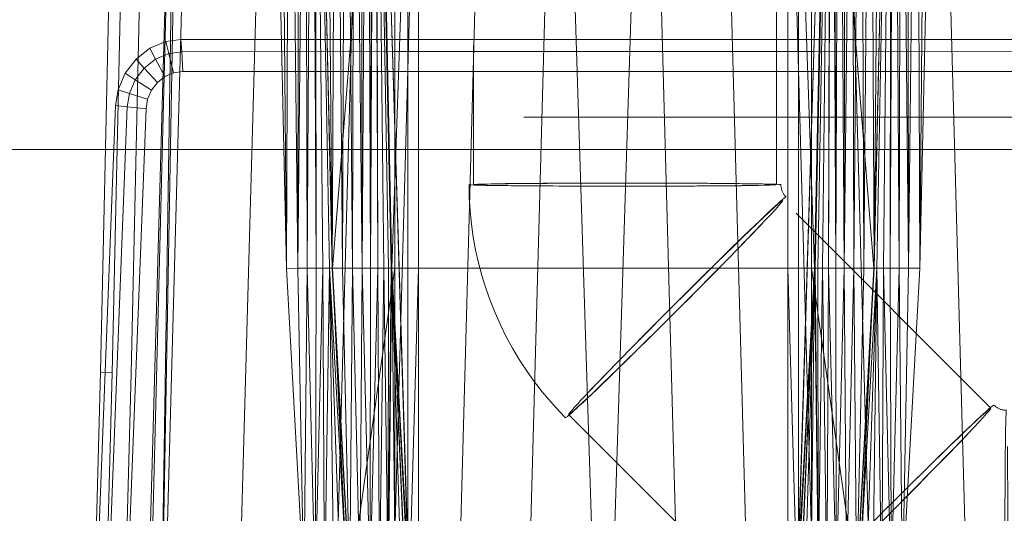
# Model space of a CAD drawing. Header units: metres. Extents: x 391.1 to 430.4, y 12.7 to 29.8.
# Tile 59 of 208: x 401.672 to 402.029, y 27.729 to 27.908. Entities that reach past the tile are written whole.
import ezdxf

# ---------------------------------------------------------------- set-up
doc = ezdxf.new("R2010")
doc.units = ezdxf.units.M
doc.linetypes.add('Hidden 1', pattern=[0.003969, 0.002381, -0.001587])
for name, color, linetype, lineweight in [('A-DETL-____-MBND', 7, 'Continuous', 18), ('A-GENM-____-OTLN', 7, 'Continuous', 18), ('S-STRS-____-OTLN', 7, 'Continuous', 18)]:
    doc.layers.add(name, color=color, linetype=linetype, lineweight=lineweight)

# ---------------------------------------------------------------- blocks, each defined once
blk = doc.blocks.new('Family - LONDR55-XX_ZZ-ARQ-CAA-M3D-Londres55-152450-02_SAN_P0')
at = {"layer": 'A-DETL-____-MBND', "color": 253, "true_color": 0xaaaaaa}
blk.add_line((0, 0), (0.34945, 0), dxfattribs=at)
blk = doc.blocks.new('Family - Nuevo macro _8_-152451-02_SAN_P0')
blk.add_blockref('Family - LONDR55-XX_ZZ-ARQ-CAA-M3D-Londres55-152450-02_SAN_P0', (0, 0))
blk = doc.blocks.new('Family - Inodor PB-155331-02_SAN_P0')
at = {"layer": 'A-DETL-____-MBND', "color": 253, "true_color": 0xaaaaaa}
for p, q in [((0.02769, 0.72747), (0.02057, 0.40793)), ((0.02769, 0.72747), (0.02057, 0.40793)), ((0.03191, 0.72725), (0.02479, 0.40776)), ((0.03191, 0.72725), (0.02479, 0.40776)), ((0.03874, 0.72691), (0.03162, 0.40749)), ((0.03874, 0.72691), (0.03162, 0.40749)), ((0.03494, 0.21652), (0.04902, 0.7262)), ((0.04902, 0.7262), (0.03612, 0.21652)), ((0.04902, 0.7262), (0.04107, 0.21652)), ((0.0502, 0.7262), (0.04107, 0.21652)), ((0.05515, 0.7262), (0.04107, 0.21652)), ((0.08204, 0.7262), (0.06796, 0.21652)), ((0.08802, 0.44565), (0.08189, 0.7262)), ((0.08202, 0.72555), (0.08802, 0.44565)), ((0.08202, 0.72555), (0.08802, 0.44565)), ((0.08578, 0.72555), (0.08802, 0.44565)), ((0.08578, 0.72555), (0.08802, 0.44565)), ((0.0892, 0.72555), (0.08802, 0.44565)), ((0.08802, 0.44565), (0.0892, 0.72555)), ((0.0892, 0.72555), (0.09212, 0.44566)), ((0.0892, 0.72555), (0.09212, 0.44566)), ((0.09248, 0.72555), (0.09212, 0.44566)), ((0.09212, 0.44566), (0.09248, 0.72555)), ((0.09212, 0.44566), (0.09491, 0.72555)), ((0.09212, 0.44566), (0.09491, 0.72555)), ((0.09491, 0.72555), (0.09554, 0.44566)), ((0.09491, 0.72555), (0.09554, 0.44566)), ((0.09737, 0.72555), (0.09554, 0.44566)), ((0.09554, 0.44566), (0.09737, 0.72555)), ((0.09737, 0.72555), (0.09882, 0.44566)), ((0.09737, 0.72555), (0.09882, 0.44566)), ((0.09837, 0.72555), (0.09882, 0.44566)), ((0.09837, 0.72555), (0.10126, 0.44566)), ((0.09837, 0.72555), (0.09882, 0.44566)), ((0.09837, 0.72555), (0.10371, 0.44566)), ((0.09837, 0.72555), (0.10126, 0.44566)), ((0.09837, 0.72555), (0.10471, 0.44572)), ((0.09837, 0.72555), (0.10371, 0.44566)), ((0.09837, 0.72555), (0.10471, 0.44572)), ((0.10461, 0.44571), (0.09848, 0.7262)), ((0.09861, 0.7256), (0.10461, 0.44571)), ((0.09861, 0.7256), (0.10461, 0.44571)), ((0.10238, 0.7256), (0.10461, 0.44571)), ((0.10238, 0.7256), (0.10461, 0.44571)), ((0.11707, 0.7262), (0.10299, 0.21652)), ((0.10604, 0.7256), (0.10461, 0.44571)), ((0.10461, 0.44571), (0.10604, 0.7256)), ((0.12737, 0.72561), (0.10471, 0.44572)), ((0.10471, 0.44572), (0.12737, 0.72561)), ((0.10604, 0.7256), (0.10839, 0.44571)), ((0.10604, 0.7256), (0.10839, 0.44571)), ((0.10947, 0.7256), (0.10839, 0.44571)), ((0.10839, 0.44571), (0.10947, 0.7256)), ((0.10947, 0.7256), (0.11204, 0.44571)), ((0.10947, 0.7256), (0.11204, 0.44571)), ((0.11257, 0.7256), (0.11204, 0.44571)), ((0.11204, 0.44571), (0.11257, 0.7256)), ((0.11257, 0.7256), (0.11547, 0.44571)), ((0.11257, 0.7256), (0.11547, 0.44571)), ((0.11525, 0.7256), (0.11547, 0.44571)), ((0.11525, 0.7256), (0.11547, 0.44571)), ((0.11742, 0.7256), (0.11547, 0.44571)), ((0.11547, 0.44571), (0.11742, 0.7256)), ((0.11742, 0.7256), (0.11858, 0.44571)), ((0.11742, 0.7256), (0.11858, 0.44571)), ((0.11902, 0.7256), (0.11858, 0.44571)), ((0.11858, 0.44571), (0.11902, 0.7256)), ((0.11858, 0.44571), (0.12, 0.7256)), ((0.11858, 0.44571), (0.12, 0.7256)), ((0.12, 0.7256), (0.12125, 0.44571)), ((0.12, 0.7256), (0.12125, 0.44571)), ((0.12032, 0.7256), (0.12632, 0.44571)), ((0.12032, 0.7256), (0.13594, 0.21593)), ((0.12032, 0.7256), (0.12632, 0.44571)), ((0.12032, 0.7256), (0.13594, 0.21593)), ((0.12032, 0.7256), (0.13646, 0.2042)), ((0.12032, 0.7256), (0.12632, 0.44571)), ((0.12032, 0.7256), (0.12125, 0.44571)), ((0.12032, 0.7256), (0.12343, 0.44571)), ((0.12032, 0.7256), (0.12125, 0.44571)), ((0.12032, 0.7256), (0.12503, 0.44571)), ((0.12032, 0.7256), (0.12343, 0.44571)), ((0.12032, 0.7256), (0.12601, 0.44571)), ((0.12032, 0.7256), (0.12503, 0.44571)), ((0.12032, 0.7256), (0.12632, 0.44571)), ((0.12032, 0.7256), (0.12601, 0.44571)), ((0.13782, 0.7262), (0.12375, 0.21652)), ((0.13594, 0.72561), (0.12632, 0.44571)), ((0.12632, 0.44571), (0.13594, 0.72561)), ((0.12737, 0.72561), (0.12737, 0.44571)), ((0.12737, 0.72561), (0.12737, 0.44571)), ((0.13205, 0.72561), (0.13205, 0.44571)), ((0.13205, 0.72561), (0.13205, 0.44571)), ((0.13594, 0.72561), (0.13594, 0.44571)), ((0.13594, 0.72561), (0.13594, 0.44571)), ((0.13594, 0.44571), (0.13594, 0.72561)), ((0.13594, 0.72561), (0.13594, 0.44571)), ((0.16159, 0.7262), (0.14752, 0.21652)), ((0.18701, 0.7262), (0.17293, 0.21652)), ((0.18701, 0.7262), (0.20299, 0.21652)), ((0.21897, 0.7262), (0.20299, 0.21652)), ((0.21897, 0.7262), (0.23305, 0.21652)), ((0.24439, 0.7262), (0.25847, 0.21652)), ((0.26816, 0.7262), (0.28224, 0.21652)), ((0.28568, 0.7262), (0.26951, 0.2042)), ((0.26951, 0.2042), (0.28565, 0.7256)), ((0.26951, 0.2042), (0.28565, 0.7256)), ((0.27003, 0.72561), (0.27003, 0.44571)), ((0.27003, 0.72561), (0.27965, 0.44571)), ((0.27003, 0.72561), (0.27003, 0.44571)), ((0.27003, 0.72561), (0.27965, 0.44571)), ((0.27003, 0.72561), (0.27003, 0.44571)), ((0.27003, 0.72561), (0.27003, 0.44571)), ((0.27003, 0.21593), (0.28565, 0.7256)), ((0.27003, 0.21593), (0.28565, 0.7256)), ((0.27392, 0.72561), (0.27392, 0.44571)), ((0.27392, 0.72561), (0.27392, 0.44571)), ((0.27859, 0.72561), (0.27859, 0.44571)), ((0.27859, 0.72561), (0.30126, 0.44572)), ((0.27859, 0.72561), (0.27859, 0.44571)), ((0.27859, 0.72561), (0.30126, 0.44572)), ((0.28565, 0.7256), (0.27965, 0.44571)), ((0.27965, 0.44571), (0.28565, 0.7256)), ((0.28565, 0.7256), (0.27965, 0.44571)), ((0.27965, 0.44571), (0.28565, 0.7256)), ((0.28565, 0.7256), (0.27996, 0.44571)), ((0.27996, 0.44571), (0.28565, 0.7256)), ((0.28565, 0.7256), (0.28094, 0.44571)), ((0.28094, 0.44571), (0.28565, 0.7256)), ((0.28565, 0.7256), (0.28254, 0.44571)), ((0.28254, 0.44571), (0.28565, 0.7256)), ((0.28565, 0.7256), (0.28471, 0.44571)), ((0.28471, 0.44571), (0.28565, 0.7256)), ((0.28471, 0.44571), (0.28596, 0.7256)), ((0.28471, 0.44571), (0.28596, 0.7256)), ((0.28596, 0.7256), (0.28739, 0.44571)), ((0.28596, 0.7256), (0.28739, 0.44571)), ((0.28694, 0.7256), (0.28739, 0.44571)), ((0.28694, 0.7256), (0.28739, 0.44571)), ((0.28854, 0.7256), (0.28739, 0.44571)), ((0.28739, 0.44571), (0.28854, 0.7256)), ((0.28854, 0.7256), (0.29049, 0.44571)), ((0.28854, 0.7256), (0.29049, 0.44571)), ((0.28891, 0.7262), (0.30299, 0.21652)), ((0.29071, 0.7256), (0.29049, 0.44571)), ((0.29049, 0.44571), (0.29071, 0.7256)), ((0.29049, 0.44571), (0.29339, 0.7256)), ((0.29049, 0.44571), (0.29339, 0.7256)), ((0.29339, 0.7256), (0.29392, 0.44571)), ((0.29339, 0.7256), (0.29392, 0.44571)), ((0.29649, 0.7256), (0.29392, 0.44571)), ((0.29392, 0.44571), (0.29649, 0.7256)), ((0.29649, 0.7256), (0.29758, 0.44571)), ((0.29649, 0.7256), (0.29758, 0.44571)), ((0.29992, 0.7256), (0.29758, 0.44571)), ((0.29758, 0.44571), (0.29992, 0.7256)), ((0.29992, 0.7256), (0.30135, 0.44571)), ((0.29992, 0.7256), (0.30135, 0.44571)), ((0.3076, 0.72555), (0.30126, 0.44572)), ((0.30126, 0.44572), (0.3076, 0.72555)), ((0.30749, 0.7262), (0.30135, 0.44571)), ((0.30358, 0.7256), (0.30135, 0.44571)), ((0.30135, 0.44571), (0.30358, 0.7256)), ((0.30135, 0.44571), (0.30735, 0.7256)), ((0.30135, 0.44571), (0.30735, 0.7256)), ((0.3076, 0.72555), (0.30226, 0.44566)), ((0.30226, 0.44566), (0.3076, 0.72555)), ((0.3076, 0.72555), (0.30471, 0.44566)), ((0.30471, 0.44566), (0.3076, 0.72555)), ((0.3076, 0.72555), (0.30715, 0.44566)), ((0.30715, 0.44566), (0.3076, 0.72555)), ((0.30715, 0.44566), (0.3086, 0.72555)), ((0.30715, 0.44566), (0.3086, 0.72555)), ((0.3086, 0.72555), (0.31043, 0.44566)), ((0.3086, 0.72555), (0.31043, 0.44566)), ((0.31105, 0.72555), (0.31043, 0.44566)), ((0.31043, 0.44566), (0.31105, 0.72555)), ((0.31105, 0.72555), (0.31384, 0.44566)), ((0.31105, 0.72555), (0.31384, 0.44566)), ((0.31349, 0.72555), (0.31384, 0.44566)), ((0.31349, 0.72555), (0.31384, 0.44566)), ((0.31677, 0.72555), (0.31384, 0.44566)), ((0.31384, 0.44566), (0.31677, 0.72555)), ((0.31677, 0.72555), (0.31794, 0.44566)), ((0.31677, 0.72555), (0.31794, 0.44566)), ((0.32408, 0.7262), (0.31794, 0.44566)), ((0.32019, 0.72555), (0.31794, 0.44566)), ((0.31794, 0.44566), (0.32019, 0.72555)), ((0.31794, 0.44566), (0.32395, 0.72555)), ((0.31794, 0.44566), (0.32395, 0.72555)), ((0.32395, 0.7262), (0.33803, 0.21652)), ((0.03345, 0.52157), (0.03847, 0.52548)), ((0.03345, 0.52157), (0.03847, 0.52548)), ((0.03847, 0.52548), (0.04426, 0.52793)), ((0.03847, 0.52548), (0.04426, 0.52793)), ((0.03847, 0.52548), (0.04055, 0.52156)), ((0.04055, 0.52156), (0.03847, 0.52548)), ((0.04426, 0.52793), (0.04975, 0.52867)), ((0.04426, 0.52793), (0.04975, 0.52867)), ((0.04426, 0.52793), (0.04534, 0.52359)), ((0.04534, 0.52359), (0.04426, 0.52793)), ((0.04975, 0.52867), (0.12668, 0.52871)), ((0.04975, 0.52867), (0.12668, 0.52871)), ((0.04975, 0.52867), (0.05002, 0.52422)), ((0.05002, 0.52422), (0.04975, 0.52867)), ((0.12668, 0.52871), (0.27914, 0.52871)), ((0.12668, 0.52871), (0.27914, 0.52871)), ((0.27914, 0.52871), (0.35608, 0.52867)), ((0.27914, 0.52871), (0.35608, 0.52867)), ((0.04055, 0.52156), (0.04534, 0.52359)), ((0.04055, 0.52156), (0.04534, 0.52359)), ((0.04534, 0.52359), (0.05002, 0.52422)), ((0.04534, 0.52359), (0.05002, 0.52422)), ((0.04534, 0.52359), (0.04707, 0.51657)), ((0.04707, 0.51657), (0.04534, 0.52359)), ((0.05002, 0.52422), (0.12668, 0.52427)), ((0.05002, 0.52422), (0.12668, 0.52427)), ((0.05002, 0.52422), (0.05045, 0.51703)), ((0.05045, 0.51703), (0.05002, 0.52422)), ((0.12668, 0.52427), (0.27914, 0.52427)), ((0.12668, 0.52427), (0.27914, 0.52427)), ((0.27914, 0.52427), (0.3558, 0.52422)), ((0.27914, 0.52427), (0.3558, 0.52422)), ((0.02953, 0.51645), (0.03345, 0.52157)), ((0.02953, 0.51645), (0.03345, 0.52157)), ((0.03316, 0.5141), (0.0364, 0.51833)), ((0.03316, 0.5141), (0.0364, 0.51833)), ((0.03345, 0.52157), (0.0364, 0.51833)), ((0.0364, 0.51833), (0.03345, 0.52157)), ((0.0364, 0.51833), (0.04055, 0.52156)), ((0.0364, 0.51833), (0.04055, 0.52156)), ((0.0364, 0.51833), (0.04118, 0.5131)), ((0.04118, 0.5131), (0.0364, 0.51833)), ((0.04055, 0.52156), (0.04391, 0.51523)), ((0.04391, 0.51523), (0.04055, 0.52156)), ((0.02697, 0.51046), (0.02953, 0.51645)), ((0.02697, 0.51046), (0.02953, 0.51645)), ((0.02953, 0.51645), (0.03316, 0.5141)), ((0.03316, 0.5141), (0.02953, 0.51645)), ((0.04391, 0.51523), (0.04118, 0.5131)), ((0.04391, 0.51523), (0.04118, 0.5131)), ((0.04118, 0.5131), (0.04391, 0.51523)), ((0.04391, 0.51523), (0.04118, 0.5131)), ((0.04707, 0.51657), (0.04391, 0.51523)), ((0.04707, 0.51657), (0.04391, 0.51523)), ((0.04391, 0.51523), (0.04707, 0.51657)), ((0.04707, 0.51657), (0.04391, 0.51523)), ((0.05045, 0.51703), (0.04707, 0.51657)), ((0.05045, 0.51703), (0.04707, 0.51657)), ((0.04707, 0.51657), (0.05045, 0.51703)), ((0.05045, 0.51703), (0.04707, 0.51657)), ((0.12668, 0.51707), (0.05045, 0.51703)), ((0.12668, 0.51707), (0.05045, 0.51703)), ((0.05045, 0.51703), (0.12668, 0.51707)), ((0.12668, 0.51707), (0.05045, 0.51703)), ((0.27914, 0.51707), (0.12668, 0.51707)), ((0.27914, 0.51707), (0.12668, 0.51707)), ((0.12668, 0.51707), (0.27914, 0.51707)), ((0.27914, 0.51707), (0.12668, 0.51707)), ((0.35537, 0.51703), (0.27914, 0.51707)), ((0.35537, 0.51703), (0.27914, 0.51707)), ((0.27914, 0.51707), (0.35537, 0.51703)), ((0.35537, 0.51703), (0.27914, 0.51707)), ((0.03104, 0.50915), (0.03316, 0.5141)), ((0.03104, 0.50915), (0.03316, 0.5141)), ((0.03316, 0.5141), (0.03904, 0.51031)), ((0.03904, 0.51031), (0.03316, 0.5141)), ((0.04118, 0.5131), (0.03904, 0.51031)), ((0.04118, 0.5131), (0.03904, 0.51031)), ((0.03904, 0.51031), (0.04118, 0.5131)), ((0.04118, 0.5131), (0.03904, 0.51031)), ((0.02604, 0.50472), (0.02697, 0.51046)), ((0.02604, 0.50472), (0.02697, 0.51046)), ((0.02697, 0.51046), (0.03104, 0.50915)), ((0.03104, 0.50915), (0.02697, 0.51046)), ((0.03025, 0.50425), (0.03104, 0.50915)), ((0.03025, 0.50425), (0.03104, 0.50915)), ((0.03104, 0.50915), (0.03764, 0.50704)), ((0.03764, 0.50704), (0.03104, 0.50915)), ((0.03904, 0.51031), (0.03764, 0.50704)), ((0.03904, 0.51031), (0.03764, 0.50704)), ((0.03764, 0.50704), (0.03904, 0.51031)), ((0.03904, 0.51031), (0.03764, 0.50704)), ((0.01865, 0.31422), (0.02604, 0.50472)), ((0.01865, 0.31422), (0.02604, 0.50472)), ((0.02287, 0.31404), (0.03025, 0.50425)), ((0.02287, 0.31404), (0.03025, 0.50425)), ((0.02604, 0.50472), (0.03025, 0.50425)), ((0.03025, 0.50425), (0.02604, 0.50472)), ((0.03025, 0.50425), (0.03707, 0.5035)), ((0.03707, 0.5035), (0.03025, 0.50425)), ((0.03764, 0.50704), (0.03707, 0.5035)), ((0.03764, 0.50704), (0.03707, 0.5035)), ((0.03707, 0.5035), (0.03764, 0.50704)), ((0.03764, 0.50704), (0.03707, 0.5035)), ((0.03707, 0.5035), (0.0297, 0.31375)), ((0.03707, 0.5035), (0.0297, 0.31375)), ((0.0297, 0.31375), (0.03707, 0.5035)), ((0.03707, 0.5035), (0.0297, 0.31375)), ((0.08802, 0.44565), (0.09212, 0.44566)), ((0.08802, 0.44565), (0.09212, 0.44566)), ((0.08802, 0.44565), (0.09437, 0.33076)), ((0.09212, 0.44566), (0.09437, 0.33076)), ((0.09212, 0.44566), (0.09554, 0.44566)), ((0.09212, 0.44566), (0.09437, 0.33076)), ((0.09212, 0.44566), (0.09554, 0.44566)), ((0.09554, 0.44566), (0.09437, 0.33076)), ((0.09437, 0.33076), (0.09554, 0.44566)), ((0.09554, 0.44566), (0.09846, 0.33077)), ((0.09554, 0.44566), (0.09882, 0.44566)), ((0.09554, 0.44566), (0.09882, 0.44566)), ((0.09554, 0.44566), (0.09846, 0.33077)), ((0.09882, 0.44566), (0.09846, 0.33077)), ((0.09846, 0.33077), (0.09882, 0.44566)), ((0.09846, 0.33077), (0.10126, 0.44566)), ((0.09846, 0.33077), (0.10126, 0.44566)), ((0.10126, 0.44566), (0.09882, 0.44566)), ((0.09882, 0.44566), (0.10126, 0.44566)), ((0.10371, 0.44566), (0.10126, 0.44566)), ((0.10126, 0.44566), (0.10188, 0.33077)), ((0.10126, 0.44566), (0.10371, 0.44566)), ((0.10126, 0.44566), (0.10188, 0.33077)), ((0.10371, 0.44566), (0.10188, 0.33077)), ((0.10188, 0.33077), (0.10371, 0.44566)), ((0.10471, 0.44572), (0.10371, 0.44566)), ((0.10371, 0.44566), (0.10471, 0.44572)), ((0.10371, 0.44566), (0.10516, 0.33077)), ((0.10371, 0.44566), (0.11005, 0.33077)), ((0.10371, 0.44566), (0.1076, 0.33077)), ((0.10371, 0.44566), (0.10516, 0.33077)), ((0.10371, 0.44566), (0.11005, 0.33077)), ((0.10371, 0.44566), (0.1076, 0.33077)), ((0.10461, 0.44571), (0.10839, 0.44571)), ((0.10461, 0.44571), (0.10839, 0.44571)), ((0.10461, 0.44571), (0.11096, 0.33082)), ((0.10471, 0.44572), (0.11005, 0.33077)), ((0.10471, 0.44572), (0.11105, 0.33082)), ((0.10471, 0.44572), (0.11005, 0.33077)), ((0.10471, 0.44572), (0.12737, 0.44571)), ((0.10471, 0.44572), (0.11105, 0.33082)), ((0.10471, 0.44572), (0.12737, 0.44571)), ((0.10839, 0.44571), (0.11096, 0.33082)), ((0.10839, 0.44571), (0.11204, 0.44571)), ((0.10839, 0.44571), (0.11204, 0.44571)), ((0.10839, 0.44571), (0.11096, 0.33082)), ((0.11204, 0.44571), (0.11096, 0.33082)), ((0.11096, 0.33082), (0.11204, 0.44571)), ((0.12737, 0.44571), (0.11105, 0.33082)), ((0.11105, 0.33082), (0.12737, 0.44571)), ((0.11204, 0.44571), (0.11473, 0.33082)), ((0.11204, 0.44571), (0.11547, 0.44571)), ((0.11204, 0.44571), (0.11547, 0.44571)), ((0.11204, 0.44571), (0.11473, 0.33082)), ((0.11547, 0.44571), (0.11473, 0.33082)), ((0.11473, 0.33082), (0.11547, 0.44571)), ((0.11547, 0.44571), (0.11839, 0.33082)), ((0.11547, 0.44571), (0.11858, 0.44571)), ((0.11547, 0.44571), (0.11858, 0.44571)), ((0.11547, 0.44571), (0.11839, 0.33082)), ((0.11858, 0.44571), (0.11839, 0.33082)), ((0.11839, 0.33082), (0.11858, 0.44571)), ((0.11839, 0.33082), (0.12125, 0.44571)), ((0.11839, 0.33082), (0.12125, 0.44571)), ((0.11858, 0.44571), (0.12125, 0.44571)), ((0.11858, 0.44571), (0.12125, 0.44571)), ((0.12125, 0.44571), (0.12182, 0.33082)), ((0.12343, 0.44571), (0.12125, 0.44571)), ((0.12125, 0.44571), (0.12343, 0.44571)), ((0.12125, 0.44571), (0.12182, 0.33082)), ((0.12343, 0.44571), (0.12182, 0.33082)), ((0.12182, 0.33082), (0.12343, 0.44571)), ((0.12503, 0.44571), (0.12343, 0.44571)), ((0.12343, 0.44571), (0.12492, 0.33082)), ((0.12343, 0.44571), (0.12503, 0.44571)), ((0.12343, 0.44571), (0.12492, 0.33082)), ((0.12503, 0.44571), (0.12492, 0.33082)), ((0.12492, 0.33082), (0.12503, 0.44571)), ((0.12492, 0.33082), (0.12601, 0.44571)), ((0.12492, 0.33082), (0.12601, 0.44571)), ((0.12492, 0.33082), (0.12632, 0.44571)), ((0.12492, 0.33082), (0.12632, 0.44571)), ((0.12601, 0.44571), (0.12503, 0.44571)), ((0.12503, 0.44571), (0.12601, 0.44571)), ((0.12632, 0.44571), (0.12601, 0.44571)), ((0.12601, 0.44571), (0.12632, 0.44571)), ((0.12632, 0.44571), (0.13594, 0.21593)), ((0.12632, 0.44571), (0.13266, 0.33082)), ((0.12632, 0.44571), (0.13594, 0.21593)), ((0.12632, 0.44571), (0.13594, 0.44571)), ((0.12632, 0.44571), (0.13266, 0.33082)), ((0.12632, 0.44571), (0.13594, 0.44571)), ((0.12632, 0.44571), (0.13266, 0.33082)), ((0.12632, 0.44571), (0.1276, 0.33082)), ((0.12632, 0.44571), (0.12977, 0.33082)), ((0.12632, 0.44571), (0.1276, 0.33082)), ((0.12632, 0.44571), (0.13137, 0.33082)), ((0.12632, 0.44571), (0.12977, 0.33082)), ((0.12632, 0.44571), (0.13235, 0.33082)), ((0.12632, 0.44571), (0.13137, 0.33082)), ((0.12632, 0.44571), (0.13266, 0.33082)), ((0.12632, 0.44571), (0.13235, 0.33082)), ((0.12737, 0.44571), (0.12737, 0.33082)), ((0.12737, 0.44571), (0.13205, 0.44571)), ((0.12737, 0.44571), (0.13205, 0.44571)), ((0.12737, 0.44571), (0.12737, 0.33082)), ((0.13205, 0.44571), (0.13205, 0.33082)), ((0.13594, 0.44571), (0.13205, 0.44571)), ((0.13205, 0.44571), (0.13205, 0.33082)), ((0.13205, 0.44571), (0.13594, 0.44571)), ((0.13594, 0.44571), (0.13266, 0.33082)), ((0.13594, 0.44571), (0.13266, 0.33082)), ((0.13594, 0.44571), (0.13594, 0.33082)), ((0.13594, 0.44571), (0.27003, 0.44571)), ((0.13594, 0.44571), (0.27003, 0.44571)), ((0.13594, 0.44571), (0.13594, 0.33082)), ((0.13594, 0.33082), (0.13594, 0.44571)), ((0.13594, 0.44571), (0.27003, 0.44571)), ((0.13594, 0.44571), (0.27003, 0.44571)), ((0.13594, 0.44571), (0.13594, 0.33082)), ((0.27003, 0.44571), (0.27003, 0.33082)), ((0.27965, 0.44571), (0.27003, 0.44571)), ((0.27003, 0.44571), (0.2733, 0.33082)), ((0.27003, 0.44571), (0.27003, 0.33082)), ((0.27003, 0.44571), (0.27965, 0.44571)), ((0.27003, 0.44571), (0.2733, 0.33082)), ((0.27003, 0.21593), (0.27965, 0.44571)), ((0.27003, 0.21593), (0.27965, 0.44571)), ((0.27003, 0.44571), (0.27003, 0.33082)), ((0.27003, 0.44571), (0.27392, 0.44571)), ((0.27003, 0.44571), (0.27392, 0.44571)), ((0.27003, 0.44571), (0.27003, 0.33082)), ((0.27965, 0.44571), (0.2733, 0.33082)), ((0.2733, 0.33082), (0.27965, 0.44571)), ((0.27965, 0.44571), (0.2733, 0.33082)), ((0.2733, 0.33082), (0.27965, 0.44571)), ((0.27965, 0.44571), (0.27362, 0.33082)), ((0.27362, 0.33082), (0.27965, 0.44571)), ((0.27392, 0.44571), (0.27392, 0.33082)), ((0.27392, 0.44571), (0.27859, 0.44571)), ((0.27392, 0.44571), (0.27859, 0.44571)), ((0.27392, 0.44571), (0.27392, 0.33082)), ((0.27965, 0.44571), (0.2746, 0.33082)), ((0.2746, 0.33082), (0.27965, 0.44571)), ((0.27965, 0.44571), (0.2762, 0.33082)), ((0.2762, 0.33082), (0.27965, 0.44571)), ((0.27965, 0.44571), (0.27837, 0.33082)), ((0.27837, 0.33082), (0.27965, 0.44571)), ((0.30126, 0.44572), (0.27859, 0.44571)), ((0.27859, 0.44571), (0.30126, 0.44572)), ((0.27859, 0.44571), (0.27859, 0.33082)), ((0.27859, 0.44571), (0.29491, 0.33082)), ((0.27859, 0.44571), (0.27859, 0.33082)), ((0.27859, 0.44571), (0.29491, 0.33082)), ((0.27965, 0.44571), (0.28105, 0.33082)), ((0.27965, 0.44571), (0.27996, 0.44571)), ((0.27965, 0.44571), (0.28105, 0.33082)), ((0.27965, 0.44571), (0.27996, 0.44571)), ((0.27996, 0.44571), (0.28105, 0.33082)), ((0.27996, 0.44571), (0.28094, 0.44571)), ((0.27996, 0.44571), (0.28105, 0.33082)), ((0.27996, 0.44571), (0.28094, 0.44571)), ((0.28094, 0.44571), (0.28105, 0.33082)), ((0.28094, 0.44571), (0.28254, 0.44571)), ((0.28094, 0.44571), (0.28105, 0.33082)), ((0.28094, 0.44571), (0.28254, 0.44571)), ((0.28254, 0.44571), (0.28105, 0.33082)), ((0.28105, 0.33082), (0.28254, 0.44571)), ((0.28254, 0.44571), (0.28415, 0.33082)), ((0.28254, 0.44571), (0.28471, 0.44571)), ((0.28254, 0.44571), (0.28415, 0.33082)), ((0.28254, 0.44571), (0.28471, 0.44571)), ((0.28471, 0.44571), (0.28415, 0.33082)), ((0.28415, 0.33082), (0.28471, 0.44571)), ((0.28471, 0.44571), (0.28758, 0.33082)), ((0.28471, 0.44571), (0.28739, 0.44571)), ((0.28471, 0.44571), (0.28739, 0.44571)), ((0.28471, 0.44571), (0.28758, 0.33082)), ((0.28739, 0.44571), (0.28758, 0.33082)), ((0.28739, 0.44571), (0.29049, 0.44571)), ((0.28739, 0.44571), (0.28758, 0.33082)), ((0.28739, 0.44571), (0.29049, 0.44571)), ((0.29049, 0.44571), (0.28758, 0.33082)), ((0.28758, 0.33082), (0.29049, 0.44571)), ((0.29049, 0.44571), (0.29124, 0.33082)), ((0.29049, 0.44571), (0.29392, 0.44571)), ((0.29049, 0.44571), (0.29124, 0.33082)), ((0.29049, 0.44571), (0.29392, 0.44571)), ((0.29392, 0.44571), (0.29124, 0.33082)), ((0.29124, 0.33082), (0.29392, 0.44571)), ((0.29392, 0.44571), (0.29501, 0.33082)), ((0.29392, 0.44571), (0.29758, 0.44571)), ((0.29392, 0.44571), (0.29501, 0.33082)), ((0.29392, 0.44571), (0.29758, 0.44571)), ((0.30126, 0.44572), (0.29491, 0.33082)), ((0.29491, 0.33082), (0.30126, 0.44572)), ((0.29758, 0.44571), (0.29501, 0.33082)), ((0.29501, 0.33082), (0.29758, 0.44571)), ((0.29501, 0.33082), (0.30135, 0.44571)), ((0.30126, 0.44572), (0.29591, 0.33077)), ((0.29591, 0.33077), (0.30126, 0.44572)), ((0.29591, 0.33077), (0.30226, 0.44566)), ((0.29591, 0.33077), (0.30226, 0.44566)), ((0.29758, 0.44571), (0.30135, 0.44571)), ((0.29758, 0.44571), (0.30135, 0.44571)), ((0.30226, 0.44566), (0.29837, 0.33077)), ((0.29837, 0.33077), (0.30226, 0.44566)), ((0.30226, 0.44566), (0.3008, 0.33077)), ((0.3008, 0.33077), (0.30226, 0.44566)), ((0.30126, 0.44572), (0.30226, 0.44566)), ((0.30126, 0.44572), (0.30226, 0.44566)), ((0.30226, 0.44566), (0.30408, 0.33077)), ((0.30226, 0.44566), (0.30471, 0.44566)), ((0.30226, 0.44566), (0.30408, 0.33077)), ((0.30226, 0.44566), (0.30471, 0.44566)), ((0.30471, 0.44566), (0.30408, 0.33077)), ((0.30408, 0.33077), (0.30471, 0.44566)), ((0.30471, 0.44566), (0.3075, 0.33077)), ((0.30471, 0.44566), (0.30715, 0.44566)), ((0.30471, 0.44566), (0.3075, 0.33077)), ((0.30471, 0.44566), (0.30715, 0.44566)), ((0.30715, 0.44566), (0.3075, 0.33077)), ((0.30715, 0.44566), (0.31043, 0.44566)), ((0.30715, 0.44566), (0.3075, 0.33077)), ((0.30715, 0.44566), (0.31043, 0.44566)), ((0.31043, 0.44566), (0.3075, 0.33077)), ((0.3075, 0.33077), (0.31043, 0.44566)), ((0.31043, 0.44566), (0.3116, 0.33076)), ((0.31043, 0.44566), (0.31384, 0.44566)), ((0.31043, 0.44566), (0.31384, 0.44566)), ((0.31043, 0.44566), (0.3116, 0.33076)), ((0.31384, 0.44566), (0.3116, 0.33076)), ((0.3116, 0.33076), (0.31384, 0.44566)), ((0.3116, 0.33076), (0.31794, 0.44566)), ((0.31384, 0.44566), (0.31794, 0.44566)), ((0.31384, 0.44566), (0.31794, 0.44566)), ((0.02057, 0.40793), (0.01643, 0.25093)), ((0.02057, 0.40793), (0.01643, 0.25093)), ((0.02057, 0.40793), (0.02479, 0.40776)), ((0.02479, 0.40776), (0.02057, 0.40793)), ((0.02479, 0.40776), (0.02066, 0.25097)), ((0.02479, 0.40776), (0.02066, 0.25097)), ((0.03162, 0.40749), (0.0275, 0.25103)), ((0.03162, 0.40749), (0.0275, 0.25103))]:
    blk.add_line(p, q, dxfattribs=at)
blk = doc.blocks.new('Family - Escala PB-155778-02_SAN_P0')
at = {"layer": 'A-DETL-____-MBND', "color": 253, "true_color": 0xaaaaaa}
blk.add_line((1.8, 0.71918), (0, 0.71918), dxfattribs=at)
blk.add_line((1.8, 0.71918), (0, 0.71918), dxfattribs=at)
blk = doc.blocks.new('LONDR55-XX_ZZ-ARQ-CAA-M3D-Londres55_ifc-1-02_SAN_P0')
at = {"layer": 'A-DETL-____-MBND', "color": 253, "lineweight": 18, "true_color": 0xaaaaaa}
blk.add_blockref('Family - Inodor PB-155331-02_SAN_P0', (401.68048, 27.37206), dxfattribs=at)
at = {"layer": 'A-GENM-____-OTLN', "color": 253, "lineweight": 18, "true_color": 0xaaaaaa}
blk.add_blockref('Family - Nuevo macro _8_-152451-02_SAN_P0', (401.85465, 27.87259), dxfattribs=at)
at = {"layer": 'S-STRS-____-OTLN', "color": 253, "lineweight": 18, "true_color": 0xaaaaaa}
blk.add_blockref('Family - Escala PB-155778-02_SAN_P0', (401.45432, 27.1416), dxfattribs=at)
blk = doc.blocks.new('M_Codo - Genérico - Estándar-696013-02_SAN_P0')
at = {"layer": 'A-DETL-____-MBND', "color": 9, "linetype": 'Hidden 1', "true_color": 0xc0c0c0, "flags": 128}
for points in [[(401.83479, 27.84808), (401.83488, 27.8433), (401.83517, 27.83853), (401.83564, 27.83378), (401.83631, 27.82904), (401.83717, 27.82434), (401.83821, 27.81968), (401.83944, 27.81506), (401.84085, 27.81049), (401.84244, 27.80599), (401.84421, 27.80155), (401.84616, 27.79718), (401.84828, 27.7929), (401.85057, 27.78871), (401.85302, 27.78461), (401.85564, 27.78061), (401.85842, 27.77672), (401.86135, 27.77294), (401.86442, 27.76928), (401.86764, 27.76575), (401.8698, 27.76354)], [(401.94983, 27.84356), (401.94965, 27.84375), (401.94949, 27.84394), (401.94932, 27.84413), (401.94917, 27.84434), (401.94903, 27.84455), (401.94889, 27.84476), (401.94876, 27.84498), (401.94864, 27.84521), (401.94853, 27.84544), (401.94843, 27.84567), (401.94834, 27.84591), (401.94826, 27.84616), (401.94819, 27.8464), (401.94812, 27.84665), (401.94807, 27.8469), (401.94803, 27.84715), (401.948, 27.8474), (401.94797, 27.84766), (401.94796, 27.84791), (401.94796, 27.84808)]]:
    blk.add_lwpolyline(points, dxfattribs=at)
at = {"layer": 'A-DETL-____-MBND', "color": 9, "linetype": 'Hidden 1', "true_color": 0xc0c0c0}
for centre, major_axis, ratio, start_param, end_param in [((401.89137, 27.84808), (0.05659, 0), 0.01, 3.104427, 6.246019), ((401.89137, 27.84808), (0.05659, 0), 0.01, 6.246019, 9.387612), ((401.90982, 27.80355), (0.04001, 0.04001), 0.019219, 0.033346, 3.174939), ((401.90982, 27.80355), (0.04001, 0.04001), 0.019219, 3.174939, 6.316532)]:
    blk.add_ellipse(centre, major_axis=major_axis, ratio=ratio, start_param=start_param, end_param=end_param, dxfattribs=at)
blk = doc.blocks.new('M_Codo - Genérico - Estándar-V2-02_SAN_P0')
at = {"layer": 'A-DETL-____-MBND', "color": 9, "linetype": 'Hidden 1', "true_color": 0xc0c0c0, "flags": 128}
for points in [[(402.0298, 27.76624), (402.02954, 27.76625), (402.02929, 27.76626), (402.02904, 27.76629), (402.02878, 27.76632), (402.02853, 27.76637), (402.02828, 27.76642), (402.02803, 27.76649), (402.02779, 27.76656), (402.02755, 27.76665), (402.02731, 27.76674), (402.02708, 27.76685), (402.02685, 27.76696), (402.02663, 27.76708), (402.02641, 27.76722), (402.02619, 27.76736), (402.02599, 27.7675), (402.02578, 27.76766), (402.02559, 27.76782), (402.0254, 27.768), (402.02528, 27.76811)], [(401.94526, 27.68808), (401.9487, 27.68477), (401.95228, 27.6816), (401.95598, 27.67858), (401.9598, 27.6757), (401.96373, 27.67298), (401.96776, 27.67042), (401.97189, 27.66802), (401.97612, 27.66579), (401.98043, 27.66373), (401.98483, 27.66185), (401.98929, 27.66014), (401.99382, 27.65861), (401.9984, 27.65726), (402.00304, 27.6561), (402.00772, 27.65512), (402.01243, 27.65433), (402.01717, 27.65373), (402.02193, 27.65332), (402.02671, 27.65311), (402.0298, 27.65307)]]:
    blk.add_lwpolyline(points, dxfattribs=at)
at = {"layer": 'A-DETL-____-MBND', "color": 9, "linetype": 'Hidden 1', "true_color": 0xc0c0c0}
for centre, major_axis, ratio, start_param, end_param in [((401.98527, 27.7281), (0.04001, 0.04001), 0.019219, 6.249839, 9.391432), ((401.98527, 27.7281), (0.04001, 0.04001), 0.019219, 3.108246, 6.249839), ((402.0298, 27.70965), (0, 0.05659), 0.01, 0.037166, 3.178759), ((402.0298, 27.70965), (0, 0.05659), 0.01, 3.178759, 6.320351)]:
    blk.add_ellipse(centre, major_axis=major_axis, ratio=ratio, start_param=start_param, end_param=end_param, dxfattribs=at)

msp = doc.modelspace()

# ---------------------------------------------------------------- linework, layer by layer
at = {"layer": 'A-DETL-____-MBND', "color": 9, "linetype": 'Hidden 1', "true_color": 0xc0c0c0}
for p, q in [((401.83637, 28.09851), (401.83637, 27.84808)), ((401.94637, 27.84808), (401.94637, 28.09851)), ((402.02416, 27.76699), (401.94871, 27.84244)), ((401.87093, 27.76466), (401.94638, 27.68921))]:
    msp.add_line(p, q, dxfattribs=at)
for centre, major_axis, ratio, start_param, end_param in [((401.89137, 27.84808), (0.055, 0), 0.01, 1.570796, 3.141593), ((401.89137, 27.84808), (0.055, 0), 0.01, 3.141593, 4.712389), ((401.89137, 27.84808), (0.055, 0), 0.01, 0, 1.570796), ((401.89137, 27.84808), (0.055, 0), 0.01, 4.712389, 6.283185), ((401.90982, 27.80355), (0.03889, 0.03889), 0.019219, 0, 1.570796), ((401.90982, 27.80355), (0.03889, 0.03889), 0.019219, 4.712389, 6.283185), ((401.90982, 27.80355), (0.03889, 0.03889), 0.019219, 1.570796, 3.141593), ((401.90982, 27.80355), (0.03889, 0.03889), 0.019219, 3.141593, 4.712389), ((401.98527, 27.7281), (0.03889, 0.03889), 0.019219, 0, 1.570796), ((401.98527, 27.7281), (0.03889, 0.03889), 0.019219, 4.712389, 6.283185)]:
    msp.add_ellipse(centre, major_axis=major_axis, ratio=ratio, start_param=start_param, end_param=end_param, dxfattribs=at)

# ---------------------------------------------------------------- block references
at = {"lineweight": 5}
msp.add_blockref('LONDR55-XX_ZZ-ARQ-CAA-M3D-Londres55_ifc-1-02_SAN_P0', (0, 0), dxfattribs=at)
at = {"layer": 'A-DETL-____-MBND', "color": 9, "linetype": 'Hidden 1', "true_color": 0xc0c0c0}
for name in ['M_Codo - Genérico - Estándar-696013-02_SAN_P0', 'M_Codo - Genérico - Estándar-V2-02_SAN_P0']:
    msp.add_blockref(name, (0, 0), dxfattribs=at)

doc.saveas('drawing.dxf')
